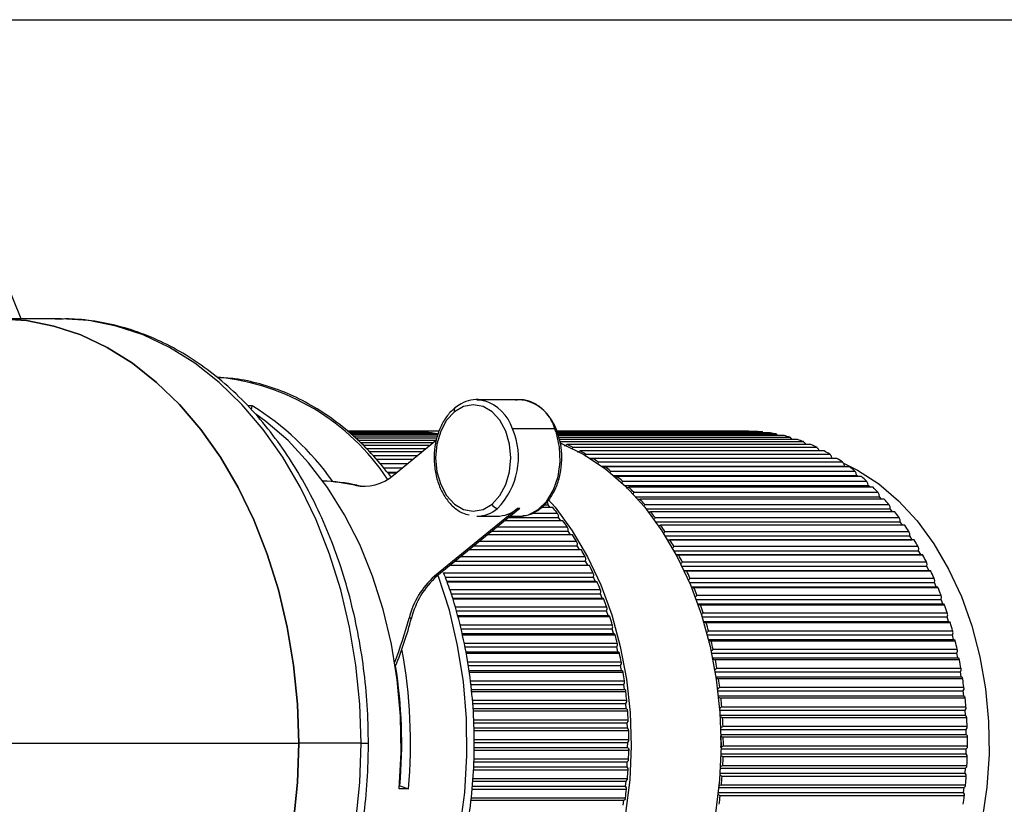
# Model space of a CAD drawing. Header units: millimetres. Extents: x 105 to 699, y 61 to 481.
# Tile 16 of 25: x 320 to 379, y 434 to 481. Entities that reach past the tile are written whole.
import ezdxf

# ---------------------------------------------------------------- set-up
doc = ezdxf.new("R2010")
doc.units = ezdxf.units.MM
doc.linetypes.add('SLD-Solid', pattern=[0])

msp = doc.modelspace()

# ---------------------------------------------------------------- linework, layer by layer
msp.add_line((104.746, 480.677), (698.746, 480.677))
at = {"color": 7, "linetype": 'SLD-Solid', "lineweight": 25}
for p, q in [((320.273, 462.712), (317.85, 468.646)), ((322.664, 462.712), (318.915, 462.712)), ((334.145, 457.488), (333.887, 457.488)), ((334.099, 457.246), (334.145, 457.488)), ((350.191, 457.853), (347.645, 457.853)), ((339.873, 455.961), (343.357, 455.961)), ((343.828, 455.957), (339.877, 455.957)), ((339.901, 455.939), (344.19, 455.939)), ((344.66, 455.893), (339.957, 455.893)), ((340.021, 455.843), (345.02, 455.843)), ((345.302, 455.756), (340.129, 455.756)), ((340.23, 455.673), (345.282, 455.673)), ((343.362, 455.957), (343.357, 455.961)), ((345.38, 455.962), (343.668, 455.962)), ((344.246, 455.893), (344.19, 455.939)), ((352.334, 456.104), (349.788, 456.104)), ((363.873, 455.962), (352.464, 455.962)), ((352.464, 455.961), (363.981, 455.961)), ((364.451, 455.944), (352.471, 455.944)), ((352.483, 455.915), (364.813, 455.915)), ((365.282, 455.856), (352.506, 455.856)), ((352.527, 455.795), (365.641, 455.795)), ((366.107, 455.694), (352.553, 455.694)), ((352.577, 455.601), (366.463, 455.601)), ((364.003, 455.944), (363.981, 455.961)), ((345.252, 455.545), (340.36, 455.545)), ((340.476, 455.431), (345.219, 455.431)), ((345.012, 455.262), (340.647, 455.262)), ((340.794, 455.117), (344.834, 455.117)), ((342.634, 453.32), (345.227, 455.437)), ((352.606, 455.335), (367.274, 455.335)), ((366.923, 455.459), (352.614, 455.459)), ((367.727, 455.152), (353.059, 455.152)), ((366.593, 455.459), (366.582, 455.485)), ((367.41, 455.152), (367.388, 455.215)), ((344.579, 454.908), (341.006, 454.908)), ((341.184, 454.732), (344.363, 454.732)), ((344.059, 454.484), (341.436, 454.484)), ((353.404, 454.997), (368.072, 454.997)), ((353.753, 454.75), (353.786, 454.75)), ((368.515, 454.775), (353.848, 454.775)), ((354.185, 454.589), (368.853, 454.589)), ((368.21, 454.775), (368.18, 454.873)), ((368.988, 454.336), (368.956, 454.462)), ((341.611, 454.278), (343.807, 454.278)), ((341.824, 454.021), (343.493, 454.021)), ((343.457, 453.991), (341.849, 453.991)), ((354.464, 454.336), (368.988, 454.336)), ((369.286, 454.328), (354.618, 454.328)), ((354.947, 454.112), (369.614, 454.112)), ((355.171, 453.854), (369.738, 453.854)), ((369.001, 454.328), (368.988, 454.336)), ((369.738, 453.854), (369.712, 453.983)), ((369.796, 453.813), (369.738, 453.854)), ((342.045, 453.757), (343.169, 453.757)), ((342.262, 453.496), (342.849, 453.496)), ((342.773, 453.433), (342.314, 453.433)), ((370.035, 453.813), (355.367, 453.813)), ((355.686, 453.569), (370.353, 453.569)), ((355.865, 453.307), (370.465, 453.307)), ((370.76, 453.233), (356.092, 453.233)), ((370.465, 453.307), (370.445, 453.438)), ((370.554, 453.233), (370.465, 453.307)), ((340.458, 452.71), (340.316, 452.71)), ((356.399, 452.961), (371.067, 452.961)), ((356.54, 452.696), (371.167, 452.696)), ((371.167, 452.696), (371.152, 452.828)), ((371.278, 452.59), (371.167, 452.696)), ((371.458, 452.59), (356.79, 452.59)), ((357.084, 452.291), (371.752, 452.291)), ((371.84, 452.023), (371.831, 452.157)), ((351.717, 451.542), (351.926, 451.542)), ((351.926, 451.542), (351.921, 451.676)), ((352.06, 451.383), (351.926, 451.542)), ((357.192, 452.023), (371.84, 452.023)), ((372.125, 451.886), (357.458, 451.886)), ((357.738, 451.562), (372.405, 451.562)), ((371.967, 451.886), (371.84, 452.023)), ((350.085, 451.322), (345.109, 447.258)), ((350.227, 451.322), (345.25, 447.258)), ((350.227, 451.322), (350.085, 451.322)), ((350.191, 450.853), (350.39, 450.865)), ((350.973, 451.043), (352.477, 451.043)), ((352.207, 451.383), (351.52, 451.383)), ((352.546, 450.774), (352.547, 450.908)), ((357.817, 451.293), (372.482, 451.293)), ((372.76, 451.124), (358.093, 451.124)), ((372.482, 451.293), (372.479, 451.427)), ((372.619, 451.124), (372.482, 451.293)), ((347.645, 450.853), (348.848, 450.853)), ((352.819, 450.585), (349.323, 450.585)), ((349.555, 450.774), (352.546, 450.774)), ((349.652, 450.853), (350.191, 450.853)), ((352.687, 450.585), (352.546, 450.774)), ((358.358, 450.776), (373.026, 450.776)), ((358.412, 450.507), (373.09, 450.507)), ((373.36, 450.307), (358.693, 450.307)), ((373.09, 450.507), (373.093, 450.641)), ((373.233, 450.307), (373.09, 450.507)), ((353.394, 449.733), (348.281, 449.733)), ((348.549, 449.952), (353.13, 449.952)), ((348.878, 450.221), (353.073, 450.221)), ((353.13, 449.952), (353.137, 450.086)), ((353.274, 449.733), (353.13, 449.952)), ((358.942, 449.936), (373.61, 449.936)), ((373.663, 449.668), (373.671, 449.802)), ((347.808, 449.347), (353.632, 449.347)), ((353.677, 449.081), (353.69, 449.214)), ((358.972, 449.668), (373.663, 449.668)), ((359.111, 449.444), (373.804, 449.444)), ((373.923, 449.439), (359.255, 449.439)), ((373.804, 449.444), (373.663, 449.668)), ((373.899, 449.442), (373.804, 449.444)), ((353.93, 448.832), (347.178, 448.832)), ((347.198, 448.849), (353.811, 448.849)), ((347.482, 449.081), (353.677, 449.081)), ((353.811, 448.849), (353.677, 449.081)), ((353.906, 448.84), (353.811, 448.849)), ((359.488, 449.046), (374.155, 449.046)), ((359.496, 448.781), (374.196, 448.781)), ((359.625, 448.545), (374.327, 448.545)), ((374.446, 448.522), (359.778, 448.522)), ((374.196, 448.781), (374.211, 448.913)), ((374.327, 448.545), (374.196, 448.781)), ((374.422, 448.533), (374.327, 448.545)), ((346.059, 447.919), (354.308, 447.919)), ((346.357, 448.162), (354.184, 448.162)), ((346.68, 448.426), (354.151, 448.426)), ((354.184, 448.162), (354.203, 448.294)), ((354.308, 447.919), (354.184, 448.162)), ((354.402, 447.902), (354.308, 447.919)), ((359.993, 448.11), (374.66, 448.11)), ((374.69, 447.847), (374.71, 447.978)), ((345.649, 447.46), (354.628, 447.46)), ((354.426, 447.885), (346.018, 447.885)), ((354.649, 447.2), (354.674, 447.33)), ((359.981, 447.847), (374.69, 447.847)), ((360.1, 447.6), (374.81, 447.6)), ((374.927, 447.561), (360.26, 447.561)), ((374.81, 447.6), (374.69, 447.847)), ((374.904, 447.58), (374.81, 447.6)), ((345.25, 447.258), (345.109, 447.258)), ((345.746, 447.2), (354.649, 447.2)), ((345.841, 446.946), (354.762, 446.946)), ((354.878, 446.896), (345.859, 446.896)), ((354.762, 446.946), (354.649, 447.2)), ((354.855, 446.921), (354.762, 446.946)), ((360.426, 446.872), (375.141, 446.872)), ((360.455, 447.13), (375.123, 447.13)), ((375.141, 446.872), (375.167, 447.001)), ((375.25, 446.614), (375.141, 446.872)), ((346.024, 446.454), (355.061, 446.454)), ((346.106, 446.199), (355.071, 446.199)), ((355.071, 446.199), (355.101, 446.326)), ((355.172, 445.935), (355.071, 446.199)), ((360.533, 446.614), (375.25, 446.614)), ((375.365, 446.559), (360.697, 446.559)), ((375.342, 446.587), (375.25, 446.614)), ((346.183, 445.935), (355.172, 445.935)), ((355.285, 445.869), (346.202, 445.869)), ((355.264, 445.902), (355.172, 445.935)), ((360.827, 445.858), (375.547, 445.858)), ((360.873, 446.111), (375.541, 446.111)), ((360.923, 445.592), (375.645, 445.592)), ((375.547, 445.858), (375.579, 445.985)), ((375.645, 445.592), (375.547, 445.858)), ((375.736, 445.556), (375.645, 445.592)), ((346.334, 445.411), (355.448, 445.411)), ((346.406, 445.162), (355.447, 445.162)), ((355.447, 445.162), (355.483, 445.287)), ((355.536, 444.89), (355.447, 445.162)), ((375.757, 445.52), (361.089, 445.52)), ((361.245, 445.057), (375.913, 445.057)), ((343.719, 444.723), (343.577, 444.723)), ((346.485, 444.89), (355.536, 444.89)), ((355.646, 444.807), (346.509, 444.807)), ((355.627, 444.849), (355.536, 444.89)), ((361.183, 444.811), (375.908, 444.811)), ((361.267, 444.536), (375.994, 444.536)), ((376.102, 444.448), (361.435, 444.448)), ((375.908, 444.811), (375.946, 444.934)), ((375.994, 444.536), (375.908, 444.811)), ((376.083, 444.492), (375.994, 444.536)), ((346.639, 444.336), (355.789, 444.336)), ((346.69, 444.094), (355.776, 444.094)), ((346.75, 443.815), (355.854, 443.815)), ((355.776, 444.094), (355.818, 444.215)), ((355.854, 443.815), (355.776, 444.094)), ((355.942, 443.765), (355.854, 443.815)), ((361.57, 443.973), (376.238, 443.973)), ((376.222, 443.733), (376.265, 443.853)), ((355.96, 443.716), (346.771, 443.716)), ((346.874, 443.233), (356.081, 443.233)), ((361.493, 443.733), (376.222, 443.733)), ((361.565, 443.451), (376.295, 443.451)), ((376.399, 443.347), (361.732, 443.347)), ((376.295, 443.451), (376.222, 443.733)), ((376.382, 443.399), (376.295, 443.451)), ((346.923, 442.999), (356.058, 442.999)), ((346.984, 442.713), (356.122, 442.713)), ((356.224, 442.599), (347.009, 442.599)), ((356.058, 442.999), (356.105, 443.116)), ((356.122, 442.713), (356.058, 442.999)), ((356.208, 442.656), (356.122, 442.713)), ((361.755, 442.63), (376.487, 442.63)), ((361.846, 442.861), (376.513, 442.861)), ((376.487, 442.63), (376.536, 442.745)), ((376.547, 442.342), (376.487, 442.63)), ((347.09, 442.106), (356.323, 442.106)), ((356.29, 441.881), (356.342, 441.993)), ((361.814, 442.342), (376.547, 442.342)), ((376.647, 442.223), (361.979, 442.223)), ((376.633, 442.283), (376.547, 442.342)), ((347.121, 441.881), (356.29, 441.881)), ((347.162, 441.59), (356.342, 441.59)), ((356.438, 441.46), (347.181, 441.46)), ((356.342, 441.59), (356.29, 441.881)), ((356.425, 441.525), (356.342, 441.59)), ((361.968, 441.505), (376.703, 441.505)), ((362.071, 441.727), (376.739, 441.727)), ((376.703, 441.505), (376.756, 441.616)), ((376.75, 441.213), (376.703, 441.505)), ((347.251, 440.96), (356.515, 440.96)), ((356.472, 440.744), (356.529, 440.852)), ((362.015, 441.213), (376.75, 441.213)), ((376.844, 441.078), (362.177, 441.078)), ((376.833, 441.146), (376.75, 441.213)), ((347.282, 440.744), (356.472, 440.744)), ((347.323, 440.449), (356.511, 440.449)), ((356.601, 440.305), (347.336, 440.305)), ((356.511, 440.449), (356.472, 440.744)), ((356.591, 440.377), (356.511, 440.449)), ((362.132, 440.363), (376.868, 440.363)), ((362.247, 440.576), (376.914, 440.576)), ((376.868, 440.363), (376.927, 440.47)), ((376.903, 440.067), (376.868, 440.363)), ((347.372, 439.799), (356.656, 439.799)), ((356.604, 439.594), (356.665, 439.696)), ((362.166, 440.067), (376.903, 440.067)), ((376.99, 439.919), (362.323, 439.919)), ((376.982, 439.993), (376.903, 440.067)), ((347.387, 439.594), (356.604, 439.594)), ((347.408, 439.296), (356.629, 439.296)), ((356.713, 439.138), (347.42, 439.138)), ((356.629, 439.296), (356.604, 439.594)), ((356.706, 439.217), (356.629, 439.296)), ((362.245, 439.209), (376.983, 439.209)), ((362.37, 439.411), (377.038, 439.411)), ((376.983, 439.209), (377.046, 439.31)), ((377.004, 438.911), (376.983, 439.209)), ((347.456, 438.628), (356.745, 438.628)), ((356.684, 438.434), (356.75, 438.531)), ((362.266, 438.911), (377.004, 438.911)), ((377.085, 438.748), (362.417, 438.748)), ((377.08, 438.83), (377.004, 438.911)), ((347.47, 438.434), (356.684, 438.434)), ((347.477, 438.134), (356.696, 438.134)), ((356.772, 437.963), (347.477, 437.963)), ((356.696, 438.134), (356.684, 438.434)), ((356.769, 438.049), (356.696, 438.134)), ((362.307, 438.047), (377.046, 438.047)), ((362.442, 438.237), (377.109, 438.237)), ((377.046, 438.047), (377.113, 438.142)), ((377.054, 437.748), (377.046, 438.047)), ((347.479, 437.451), (356.782, 437.451)), ((347.48, 437.269), (356.712, 437.269)), ((356.711, 436.969), (356.712, 437.269)), ((356.712, 437.269), (356.782, 437.36)), ((356.779, 437.672), (356.779, 437.675)), ((362.315, 437.748), (377.054, 437.748)), ((377.127, 437.572), (362.459, 437.572)), ((377.125, 437.66), (377.054, 437.748)), ((309.891, 437.212), (336.944, 437.212)), ((340.692, 437.212), (336.944, 437.212)), ((340.692, 437.212), (341.132, 437.212)), ((347.481, 436.969), (356.711, 436.969)), ((356.779, 436.785), (347.481, 436.785)), ((356.781, 436.877), (356.711, 436.969)), ((356.779, 436.749), (356.779, 436.752)), ((362.318, 436.882), (377.057, 436.882)), ((362.319, 436.971), (362.319, 436.971)), ((362.461, 437.06), (377.129, 437.06)), ((377.051, 436.582), (377.057, 436.882)), ((377.057, 436.882), (377.128, 436.971)), ((347.472, 436.104), (356.689, 436.104)), ((347.482, 436.274), (356.766, 436.274)), ((356.675, 435.805), (356.689, 436.104)), ((356.689, 436.104), (356.763, 436.189)), ((362.313, 436.582), (377.051, 436.582)), ((377.117, 436.394), (362.449, 436.394)), ((377.119, 436.488), (377.051, 436.582)), ((356.734, 435.609), (347.44, 435.609)), ((347.452, 435.805), (356.675, 435.805)), ((356.74, 435.707), (356.675, 435.805)), ((362.278, 435.718), (377.016, 435.718)), ((362.428, 435.883), (377.096, 435.883)), ((376.998, 435.419), (377.016, 435.718)), ((377.016, 435.718), (377.091, 435.8)), ((347.397, 434.944), (356.614, 434.944)), ((347.407, 435.1), (356.698, 435.1)), ((356.586, 434.646), (356.614, 434.944)), ((356.614, 434.944), (356.691, 435.022)), ((362.259, 435.419), (376.998, 435.419)), ((377.054, 435.22), (362.387, 435.22)), ((377.061, 435.32), (376.998, 435.419)), ((343.542, 434.471), (342.976, 434.471)), ((342.993, 434.667), (343.024, 434.667)), ((343.024, 434.667), (343.542, 434.471)), ((356.637, 434.439), (347.364, 434.439)), ((347.377, 434.646), (356.586, 434.646)), ((356.647, 434.543), (356.586, 434.646)), ((362.187, 434.56), (376.924, 434.56)), ((362.343, 434.711), (377.011, 434.711)), ((376.892, 434.263), (376.924, 434.56)), ((376.924, 434.56), (377.003, 434.636)), ((347.292, 433.792), (356.488, 433.792)), ((347.311, 433.934), (356.578, 433.934)), ((356.447, 433.498), (356.488, 433.792)), ((356.488, 433.792), (356.568, 433.863)), ((362.155, 434.263), (376.892, 434.263)), ((376.94, 434.053), (362.272, 434.053)), ((376.951, 434.158), (376.892, 434.263))]:
    msp.add_line(p, q, dxfattribs=at)
at = {"color": 7, "linetype": 'SLD-Solid', "lineweight": 25, "flags": 128}
for points in [[(336.944, 437.212), (336.867, 439.565), (336.637, 441.898), (336.256, 444.19), (335.726, 446.424), (335.054, 448.578), (334.243, 450.636), (333.302, 452.579), (332.239, 454.391), (331.061, 456.057), (329.78, 457.562), (328.406, 458.893), (326.951, 460.039), (325.428, 460.99), (323.849, 461.739), (322.228, 462.278), (320.579, 462.603), (318.915, 462.712)], [(318.915, 462.712), (320.579, 462.603), (322.228, 462.278), (323.849, 461.739), (325.428, 460.99), (326.951, 460.039), (328.406, 458.893), (329.78, 457.562), (331.061, 456.057), (332.239, 454.391), (333.302, 452.579), (334.243, 450.636), (335.054, 448.578), (335.726, 446.424), (336.256, 444.19), (336.637, 441.898), (336.867, 439.565), (336.944, 437.212)], [(340.692, 437.212), (340.615, 439.565), (340.385, 441.898), (340.004, 444.19), (339.475, 446.424), (338.802, 448.578), (337.992, 450.636), (337.051, 452.579), (335.987, 454.391), (334.809, 456.057), (333.528, 457.562), (332.154, 458.893), (330.7, 460.039), (329.176, 460.99), (327.597, 461.739), (325.976, 462.278), (324.327, 462.603), (322.664, 462.712)], [(348.565, 451.582), (349.033, 452.091), (349.393, 452.754), (349.619, 453.525), (349.696, 454.354), (349.619, 455.182), (349.392, 455.954), (349.033, 456.616), (348.564, 457.125), (348.019, 457.444), (347.433, 457.553), (346.848, 457.444), (346.302, 457.124)], [(347.645, 457.853), (347.807, 457.846), (348.07, 457.801)], [(342.976, 434.471), (343.092, 436.659), (343.054, 438.853), (342.861, 441.03), (342.516, 443.17), (342.022, 445.25), (341.384, 447.25), (340.608, 449.15), (339.702, 450.932), (338.676, 452.577), (337.538, 454.069), (336.301, 455.393), (334.977, 456.537), (334.367, 456.982)], [(346.302, 457.124), (345.833, 456.616), (345.474, 455.953), (345.248, 455.181), (345.171, 454.353), (345.248, 453.525), (345.474, 452.753), (345.834, 452.09), (346.302, 451.582), (346.848, 451.262), (347.434, 451.153), (348.019, 451.262), (348.565, 451.582)], [(343.366, 455.957), (344.51, 455.924), (345.305, 455.819)], [(350.39, 450.865), (350.75, 450.944), (351.34, 451.253), (351.855, 451.763), (352.264, 452.44), (352.538, 453.241), (352.66, 454.114), (352.623, 455.002), (352.429, 455.849)], [(352.429, 455.849), (352.466, 455.846), (352.495, 455.839), (352.514, 455.827), (352.521, 455.816)], [(352.674, 455.253), (352.731, 455.231), (354.086, 454.564), (355.383, 453.694), (356.606, 452.631), (357.741, 451.388), (358.773, 449.978), (359.692, 448.418), (360.487, 446.727), (361.147, 444.924), (361.666, 443.031), (362.037, 441.07), (362.255, 439.064), (362.32, 437.035), (362.228, 435.009), (361.983, 433.009), (361.586, 431.058), (361.042, 429.179), (360.358, 427.394), (359.541, 425.725), (358.602, 424.19), (357.55, 422.808), (356.399, 421.594)], [(369.687, 454.039), (370.526, 453.622), (371.796, 452.798), (372.993, 451.778), (374.102, 450.574), (375.109, 449.203), (376, 447.681), (376.766, 446.027), (377.396, 444.263), (377.882, 442.409), (378.219, 440.491), (378.401, 438.531), (378.428, 436.555), (378.297, 434.586), (378.012, 432.651)], [(340.458, 452.71), (340.756, 452.662), (340.937, 452.651)], [(351.941, 451.863), (352.345, 451.388), (353.377, 449.978), (354.296, 448.418), (355.09, 446.727), (355.751, 444.924), (356.27, 443.031), (356.64, 441.07), (356.859, 439.064), (356.924, 437.035), (356.832, 435.009), (356.587, 433.009), (356.19, 431.058), (355.646, 429.179), (354.962, 427.394), (354.145, 425.725), (353.205, 424.19), (352.154, 422.808), (351.003, 421.594)], [(339.282, 418.16), (340.605, 419.371), (341.834, 420.765), (342.958, 422.328), (343.963, 424.043), (344.841, 425.894), (345.583, 427.86), (346.179, 429.923), (346.625, 432.06), (346.916, 434.25), (347.049, 436.471), (347.022, 438.699), (346.836, 440.912), (346.493, 443.087), (345.996, 445.202), (345.35, 447.235), (345.321, 447.315)], [(320.241, 411.781), (320.579, 411.821), (322.228, 412.146), (323.849, 412.686), (325.428, 413.434), (326.951, 414.385), (328.406, 415.532), (329.78, 416.863), (331.061, 418.367), (332.239, 420.033), (333.302, 421.845), (334.243, 423.788), (335.054, 425.846), (335.726, 428), (336.256, 430.234), (336.637, 432.526), (336.867, 434.859), (336.944, 437.212)], [(336.944, 437.212), (336.867, 434.859), (336.637, 432.526), (336.256, 430.234), (335.726, 428), (335.054, 425.846), (334.243, 423.788), (333.302, 421.845), (332.239, 420.033), (331.061, 418.367), (329.78, 416.863), (328.406, 415.532), (326.951, 414.385), (325.428, 413.434), (323.849, 412.686), (322.228, 412.146), (320.579, 411.821), (320.253, 411.782)], [(323, 411.717), (324.327, 411.821), (325.976, 412.146), (327.597, 412.686), (329.176, 413.434), (330.7, 414.385), (332.154, 415.532), (333.528, 416.863), (334.809, 418.367), (335.987, 420.033), (337.051, 421.845), (337.992, 423.788), (338.802, 425.846), (339.475, 428), (340.004, 430.234), (340.385, 432.526), (340.615, 434.859), (340.692, 437.212)], [(356.781, 436.877), (356.779, 436.791), (356.779, 436.752)]]:
    msp.add_lwpolyline(points, dxfattribs=at)
at = {"color": 7, "linetype": 'SLD-Solid', "lineweight": 25}
for centre, radius, start, end in [((330.778, 445.465), 13.793, 33.4623, 84.69074), ((325.495, 443.434), 16.503, 35.15691, 58.39044), ((347.253, 455.256), 2.674, 18.48818, 72.19124), ((350.026, 455.464), 2.395, 15.49162, 86.04257), ((346.473, 457.225), 0.198, 138.44171, 210.51682), ((343.526, 446.571), 9.391, 85.94483, 88.15534), ((343.514, 446.452), 9.511, 80.8871, 83.07902), ((345.817, 454.379), 4.33, 315.08631, 23.46721), ((348.472, 454.528), 4.172, 18.45932, 22.19069), ((363.873, 446.59), 9.372, 89.34229, 90), ((363.871, 446.543), 9.419, 84.25905, 86.46526), ((363.85, 446.388), 9.575, 79.22041, 81.40251), ((363.793, 446.128), 9.842, 74.26318, 76.40567), ((348.834, 445.322), 10.7, 64.71491, 66.7413), ((363.682, 445.769), 10.218, 69.41938, 71.50904), ((363.501, 445.322), 10.7, 64.71491, 66.7413), ((348.571, 444.799), 11.285, 60.16889, 62.12455), ((363.239, 444.799), 11.285, 60.16889, 62.12455), ((348.218, 444.213), 11.97, 55.79365, 57.67403), ((362.885, 444.213), 11.97, 55.79365, 57.67403), ((340.86, 455.354), 2.699, 258.37822, 311.08032), ((347.767, 443.58), 12.747, 51.59528, 53.39843), ((347.218, 442.916), 13.609, 47.57448, 49.3007), ((362.435, 443.58), 12.747, 51.59528, 53.39843), ((361.886, 442.916), 13.609, 47.57448, 49.3007), ((338.045, 441.905), 11.071, 77.41441, 88.18204), ((337.903, 441.897), 11.079, 77.416, 87.42325), ((346.573, 442.237), 14.545, 43.72761, 45.37893), ((361.241, 442.237), 14.545, 43.72761, 45.37893), ((348.941, 451.718), 0.4, 199.87029, 261.6753), ((345.839, 441.561), 15.544, 40.04765, 41.62747), ((360.507, 441.561), 15.544, 40.04765, 41.62747), ((347.617, 452.795), 1.942, 270.83509, 310.68462), ((348.819, 452.795), 1.942, 270.83509, 310.68462), ((339.625, 441.118), 16.238, 37.67866, 39.21309), ((345.026, 440.901), 16.591, 36.52523, 38.03785), ((359.694, 440.901), 16.591, 36.52523, 38.03785), ((338.767, 440.478), 17.309, 34.25538, 35.72585), ((344.148, 440.273), 17.67, 33.14934, 34.5997), ((358.815, 440.273), 17.67, 33.14934, 34.5997), ((337.854, 439.878), 18.401, 30.97072, 32.38242), ((343.221, 439.69), 18.765, 29.90802, 31.30139), ((357.889, 439.69), 18.765, 29.90802, 31.30139), ((336.907, 439.329), 19.496, 27.81235, 29.17069), ((342.267, 439.16), 19.857, 26.78883, 28.13065), ((356.935, 439.16), 19.857, 26.78883, 28.13065), ((335.946, 438.841), 20.574, 24.7677, 26.07815), ((341.306, 438.693), 20.925, 23.77919, 25.07493), ((355.974, 438.693), 20.925, 23.77919, 25.07493), ((348.352, 443.568), 4.912, 131.31363, 166.40258), ((348.493, 443.568), 4.912, 131.31363, 166.40258), ((334.993, 438.418), 21.616, 21.82427, 23.09225), ((340.362, 438.292), 21.951, 20.86664, 22.1217), ((355.029, 438.292), 21.951, 20.86664, 22.1217), ((334.073, 438.064), 22.603, 18.96975, 20.20057), ((339.457, 437.962), 22.915, 18.039, 19.25862), ((354.125, 437.962), 22.915, 18.039, 19.25862), ((317.699, 451.739), 26.812, 338.88625, 344.83042), ((317.905, 451.72), 26.746, 338.37708, 344.83476), ((333.207, 437.779), 23.514, 16.19217, 17.39099), ((338.615, 437.7), 23.797, 15.2844, 16.4737), ((353.283, 437.7), 23.797, 15.2844, 16.4737), ((332.42, 437.561), 24.331, 13.47993, 14.65175), ((337.858, 437.503), 24.579, 12.59136, 13.75528), ((352.525, 437.503), 24.579, 12.59136, 13.75528), ((312.828, 437.21), 30.836, 354.90357, 10.56313), ((331.73, 437.405), 25.038, 10.8218, 11.97145), ((337.205, 437.366), 25.246, 9.94878, 11.09211), ((351.873, 437.366), 25.246, 9.94878, 11.09211), ((313.311, 437.212), 29.822, 355.10443, 8.9749), ((331.157, 437.303), 25.62, 8.20688, 9.33906), ((336.675, 437.279), 25.784, 7.34587, 8.47325), ((351.342, 437.279), 25.784, 7.34587, 8.47325), ((330.717, 437.245), 26.065, 5.62461, 6.74388), ((336.281, 437.233), 26.18, 4.77213, 5.88811), ((350.948, 437.233), 26.18, 4.77213, 5.88811), ((330.421, 437.219), 26.362, 3.06462, 4.17546), ((336.035, 437.215), 26.427, 2.2173, 3.32631), ((350.702, 437.215), 26.427, 2.2173, 3.32631), ((330.277, 437.212), 26.506, 0.51676, 1.62357), ((330.409, 437.212), 26.373, 0.32177, 0.99998), ((335.943, 437.212), 26.377, 359.47617, 0.97272), ((335.942, 437.212), 26.519, 359.67123, 0.77767), ((350.752, 437.212), 26.377, 359.47617, 0.97272), ((350.61, 437.212), 26.519, 359.67123, 0.77767), ((330.289, 437.212), 26.493, 357.97094, 359.07809), ((336.007, 437.21), 26.455, 357.12386, 358.2321), ((350.675, 437.21), 26.455, 357.12386, 358.2321), ((330.458, 437.203), 26.325, 355.4171, 356.52898), ((336.226, 437.196), 26.235, 354.56512, 355.67954), ((350.894, 437.196), 26.235, 354.56512, 355.67954), ((330.778, 437.173), 26.003, 352.84511, 353.96613), ((336.595, 437.156), 25.864, 351.98484, 353.10989), ((351.262, 437.156), 25.864, 351.98484, 353.10989)]:
    msp.add_arc(centre, radius, start, end, dxfattribs=at)
for points, knots in [([(341.132, 437.212), (341.128, 437.606), (341.116, 438.742), (340.99, 440.614), (340.709, 442.808), (340.289, 444.96), (339.735, 447.054), (339.05, 449.075), (338.24, 451.008), (337.309, 452.837), (336.264, 454.548), (335.111, 456.127), (333.861, 457.562), (332.521, 458.84), (331.103, 459.951), (329.619, 460.885), (328.081, 461.634), (326.502, 462.195), (324.897, 462.554), (323.494, 462.724), (322.631, 462.695), (322.308, 462.684)], [0, 0, 0, 0, 0.029449, 0.084846, 0.140268, 0.195709, 0.251174, 0.306666, 0.362186, 0.41773, 0.473287, 0.528832, 0.584333, 0.639745, 0.695015, 0.750086, 0.804909, 0.859451, 0.913716, 0.967747, 1, 1, 1, 1]), ([(342.481, 453.232), (342.145, 453.652), (341.435, 454.538), (340.235, 455.706), (338.92, 456.763), (337.534, 457.638), (336.095, 458.33), (334.617, 458.825), (333.259, 459.119), (332.396, 459.162), (332.039, 459.18)], [0, 0, 0, 0, 0.119579, 0.252564, 0.385159, 0.517182, 0.648473, 0.778938, 0.908597, 1, 1, 1, 1]), ([(348.103, 457.774), (348.032, 457.798), (347.765, 457.888), (347.277, 457.841), (346.745, 457.665), (346.447, 457.447), (346.324, 457.357)], [0, 0, 0, 0, 0.117645, 0.445666, 0.770445, 1, 1, 1, 1]), ([(352.521, 455.816), (352.473, 455.947), (352.334, 456.325), (352.006, 456.876), (351.518, 457.395), (350.946, 457.73), (350.415, 457.879), (350.092, 457.833), (349.976, 457.817)], [0, 0, 0, 0, 0.104768, 0.302272, 0.500494, 0.697522, 0.891198, 1, 1, 1, 1]), ([(346.324, 457.357), (346.232, 457.274), (345.971, 457.041), (345.61, 456.537), (345.295, 455.833), (345.109, 455.042), (345.061, 454.213), (345.156, 453.39), (345.389, 452.619), (345.75, 451.939), (346.224, 451.401), (346.715, 451.047), (347.055, 450.964), (347.188, 450.932)], [0, 0, 0, 0, 0.052951, 0.149858, 0.247497, 0.345587, 0.443768, 0.542068, 0.640575, 0.739381, 0.838406, 0.937006, 1, 1, 1, 1]), ([(345.119, 455.756), (345.105, 455.769), (345.072, 455.798), (345.038, 455.827), (345.02, 455.843)], [0, 0, 0, 0, 0.443779, 1, 1, 1, 1]), ([(350.407, 450.89), (350.494, 450.894), (350.782, 450.908), (351.249, 451.134), (351.765, 451.543), (352.197, 452.116), (352.521, 452.812), (352.718, 453.597), (352.776, 454.424), (352.705, 455.181), (352.576, 455.626), (352.521, 455.816)], [0, 0, 0, 0, 0.051211, 0.170261, 0.2902, 0.412135, 0.535574, 0.659645, 0.78384, 0.908176, 1, 1, 1, 1]), ([(364.884, 455.856), (364.879, 455.86), (364.856, 455.88), (364.832, 455.899), (364.813, 455.915)], [0, 0, 0, 0, 0.207194, 1, 1, 1, 1]), ([(365.753, 455.694), (365.734, 455.711), (365.697, 455.745), (365.659, 455.778), (365.641, 455.795)], [0, 0, 0, 0, 0.512887, 1, 1, 1, 1]), ([(366.582, 455.485), (366.559, 455.507), (366.52, 455.545), (366.48, 455.584), (366.463, 455.601)], [0, 0, 0, 0, 0.56, 1, 1, 1, 1]), ([(352.907, 455.083), (352.935, 455.096), (352.986, 455.119), (353.037, 455.142), (353.059, 455.152)], [0, 0, 0, 0, 0.56, 1, 1, 1, 1]), ([(367.388, 455.215), (367.366, 455.237), (367.328, 455.277), (367.29, 455.317), (367.274, 455.335)], [0, 0, 0, 0, 0.56, 1, 1, 1, 1]), ([(353.404, 454.997), (353.398, 454.974), (353.387, 454.933), (353.376, 454.891), (353.371, 454.873)], [0, 0, 0, 0, 0.56, 1, 1, 1, 1]), ([(353.693, 454.712), (353.722, 454.724), (353.773, 454.745), (353.825, 454.766), (353.848, 454.775)], [0, 0, 0, 0, 0.56, 1, 1, 1, 1]), ([(354.185, 454.589), (354.178, 454.565), (354.165, 454.523), (354.152, 454.481), (354.147, 454.462)], [0, 0, 0, 0, 0.56, 1, 1, 1, 1]), ([(368.18, 454.873), (368.16, 454.896), (368.124, 454.938), (368.088, 454.979), (368.072, 454.997)], [0, 0, 0, 0, 0.56, 1, 1, 1, 1]), ([(368.956, 454.462), (368.937, 454.486), (368.902, 454.528), (368.868, 454.57), (368.853, 454.589)], [0, 0, 0, 0, 0.56, 1, 1, 1, 1]), ([(354.461, 454.273), (354.49, 454.283), (354.543, 454.301), (354.595, 454.32), (354.618, 454.328)], [0, 0, 0, 0, 0.56, 1, 1, 1, 1]), ([(354.947, 454.112), (354.938, 454.088), (354.924, 454.045), (354.909, 454.002), (354.903, 453.983)], [0, 0, 0, 0, 0.56, 1, 1, 1, 1]), ([(369.712, 453.983), (369.693, 454.007), (369.661, 454.05), (369.629, 454.093), (369.614, 454.112)], [0, 0, 0, 0, 0.56, 1, 1, 1, 1]), ([(355.259, 453.781), (355.272, 453.785), (355.308, 453.796), (355.344, 453.806), (355.367, 453.813)], [0, 0, 0, 0, 0.352937, 1, 1, 1, 1]), ([(355.686, 453.569), (355.676, 453.544), (355.66, 453.501), (355.643, 453.457), (355.636, 453.438)], [0, 0, 0, 0, 0.56, 1, 1, 1, 1]), ([(355.93, 453.194), (355.961, 453.201), (356.015, 453.214), (356.069, 453.227), (356.092, 453.233)], [0, 0, 0, 0, 0.56, 1, 1, 1, 1]), ([(370.445, 453.438), (370.428, 453.462), (370.397, 453.506), (370.367, 453.55), (370.353, 453.569)], [0, 0, 0, 0, 0.56, 1, 1, 1, 1]), ([(356.399, 452.961), (356.389, 452.936), (356.37, 452.892), (356.351, 452.848), (356.343, 452.828)], [0, 0, 0, 0, 0.56, 1, 1, 1, 1]), ([(371.152, 452.828), (371.136, 452.853), (371.108, 452.897), (371.079, 452.942), (371.067, 452.961)], [0, 0, 0, 0, 0.56, 1, 1, 1, 1]), ([(356.627, 452.559), (356.657, 452.565), (356.711, 452.575), (356.766, 452.585), (356.79, 452.59)], [0, 0, 0, 0, 0.56, 1, 1, 1, 1]), ([(357.084, 452.291), (357.072, 452.266), (357.052, 452.222), (357.031, 452.177), (357.022, 452.157)], [0, 0, 0, 0, 0.56, 1, 1, 1, 1]), ([(371.831, 452.157), (371.816, 452.182), (371.79, 452.227), (371.763, 452.272), (371.752, 452.291)], [0, 0, 0, 0, 0.56, 1, 1, 1, 1]), ([(357.293, 451.863), (357.324, 451.868), (357.379, 451.875), (357.433, 451.883), (357.458, 451.886)], [0, 0, 0, 0, 0.56, 1, 1, 1, 1]), ([(357.738, 451.562), (357.725, 451.537), (357.704, 451.496), (357.684, 451.455), (357.676, 451.439)], [0, 0, 0, 0, 0.611551, 1, 1, 1, 1]), ([(372.479, 451.427), (372.465, 451.452), (372.441, 451.497), (372.416, 451.542), (372.405, 451.562)], [0, 0, 0, 0, 0.56, 1, 1, 1, 1]), ([(352.547, 450.908), (352.534, 450.933), (352.51, 450.978), (352.487, 451.023), (352.477, 451.043)], [0, 0, 0, 0, 0.56, 1, 1, 1, 1]), ([(357.927, 451.11), (357.958, 451.113), (358.013, 451.117), (358.068, 451.122), (358.093, 451.124)], [0, 0, 0, 0, 0.56, 1, 1, 1, 1]), ([(358.358, 450.776), (358.344, 450.751), (358.32, 450.706), (358.295, 450.661), (358.284, 450.641)], [0, 0, 0, 0, 0.56, 1, 1, 1, 1]), ([(358.527, 450.302), (358.558, 450.303), (358.613, 450.305), (358.668, 450.306), (358.693, 450.307)], [0, 0, 0, 0, 0.56, 1, 1, 1, 1]), ([(373.093, 450.641), (373.081, 450.666), (373.058, 450.711), (373.036, 450.756), (373.026, 450.776)], [0, 0, 0, 0, 0.56, 1, 1, 1, 1]), ([(353.137, 450.086), (353.125, 450.112), (353.104, 450.156), (353.083, 450.201), (353.073, 450.221)], [0, 0, 0, 0, 0.56, 1, 1, 1, 1]), ([(358.942, 449.936), (358.927, 449.911), (358.901, 449.866), (358.874, 449.822), (358.862, 449.802)], [0, 0, 0, 0, 0.56, 1, 1, 1, 1]), ([(373.671, 449.802), (373.66, 449.827), (373.639, 449.872), (373.619, 449.916), (373.61, 449.936)], [0, 0, 0, 0, 0.56, 1, 1, 1, 1]), ([(353.69, 449.214), (353.679, 449.239), (353.66, 449.283), (353.64, 449.328), (353.632, 449.347)], [0, 0, 0, 0, 0.56, 1, 1, 1, 1]), ([(359.09, 449.442), (359.12, 449.441), (359.176, 449.44), (359.231, 449.439), (359.255, 449.439)], [0, 0, 0, 0, 0.56, 1, 1, 1, 1]), ([(373.923, 449.439), (373.918, 449.439), (373.91, 449.44), (373.902, 449.441), (373.899, 449.442)], [0, 0, 0, 0, 0.56, 1, 1, 1, 1]), ([(353.93, 448.832), (353.926, 448.833), (353.918, 448.836), (353.91, 448.839), (353.906, 448.84)], [0, 0, 0, 0, 0.56, 1, 1, 1, 1]), ([(359.488, 449.046), (359.472, 449.021), (359.443, 448.977), (359.415, 448.933), (359.402, 448.913)], [0, 0, 0, 0, 0.56, 1, 1, 1, 1]), ([(359.613, 448.533), (359.644, 448.531), (359.699, 448.528), (359.754, 448.524), (359.778, 448.522)], [0, 0, 0, 0, 0.56, 1, 1, 1, 1]), ([(374.211, 448.913), (374.201, 448.938), (374.182, 448.982), (374.164, 449.027), (374.155, 449.046)], [0, 0, 0, 0, 0.56, 1, 1, 1, 1]), ([(374.446, 448.522), (374.441, 448.524), (374.434, 448.528), (374.425, 448.532), (374.422, 448.533)], [0, 0, 0, 0, 0.56, 1, 1, 1, 1]), ([(354.203, 448.294), (354.193, 448.318), (354.176, 448.362), (354.158, 448.406), (354.151, 448.426)], [0, 0, 0, 0, 0.56, 1, 1, 1, 1]), ([(359.993, 448.11), (359.976, 448.085), (359.945, 448.041), (359.915, 447.998), (359.901, 447.978)], [0, 0, 0, 0, 0.56, 1, 1, 1, 1]), ([(374.71, 447.978), (374.701, 448.003), (374.684, 448.047), (374.668, 448.09), (374.66, 448.11)], [0, 0, 0, 0, 0.56, 1, 1, 1, 1]), ([(339.701, 418.298), (339.934, 418.495), (340.596, 419.056), (341.623, 420.105), (342.746, 421.484), (343.768, 423.005), (344.681, 424.651), (345.477, 426.409), (346.149, 428.262), (346.692, 430.193), (347.101, 432.185), (347.373, 434.221), (347.506, 436.282), (347.499, 438.352), (347.352, 440.413), (347.067, 442.446), (346.639, 444.432), (346.169, 446.113), (345.792, 447.091), (345.649, 447.46)], [0, 0, 0, 0, 0.033456, 0.094926, 0.156551, 0.21836, 0.280287, 0.342279, 0.404297, 0.466313, 0.528321, 0.590319, 0.652312, 0.714308, 0.776315, 0.838341, 0.900394, 0.962484, 1, 1, 1, 1]), ([(354.426, 447.885), (354.421, 447.888), (354.413, 447.894), (354.405, 447.899), (354.402, 447.902)], [0, 0, 0, 0, 0.56, 1, 1, 1, 1]), ([(354.674, 447.33), (354.665, 447.354), (354.65, 447.398), (354.634, 447.441), (354.628, 447.46)], [0, 0, 0, 0, 0.56, 1, 1, 1, 1]), ([(360.095, 447.58), (360.125, 447.577), (360.18, 447.57), (360.235, 447.564), (360.26, 447.561)], [0, 0, 0, 0, 0.56, 1, 1, 1, 1]), ([(374.927, 447.561), (374.923, 447.565), (374.915, 447.571), (374.907, 447.578), (374.904, 447.58)], [0, 0, 0, 0, 0.56, 1, 1, 1, 1]), ([(354.878, 446.896), (354.874, 446.901), (354.866, 446.909), (354.858, 446.917), (354.855, 446.921)], [0, 0, 0, 0, 0.56, 1, 1, 1, 1]), ([(360.455, 447.13), (360.437, 447.106), (360.405, 447.063), (360.372, 447.02), (360.358, 447.001)], [0, 0, 0, 0, 0.56, 1, 1, 1, 1]), ([(375.167, 447.001), (375.159, 447.025), (375.144, 447.068), (375.129, 447.111), (375.123, 447.13)], [0, 0, 0, 0, 0.56, 1, 1, 1, 1]), ([(355.101, 446.326), (355.093, 446.35), (355.08, 446.393), (355.066, 446.435), (355.061, 446.454)], [0, 0, 0, 0, 0.56, 1, 1, 1, 1]), ([(360.533, 446.587), (360.564, 446.581), (360.619, 446.572), (360.673, 446.563), (360.697, 446.559)], [0, 0, 0, 0, 0.56, 1, 1, 1, 1]), ([(375.365, 446.559), (375.361, 446.564), (375.353, 446.573), (375.346, 446.582), (375.342, 446.587)], [0, 0, 0, 0, 0.56, 1, 1, 1, 1]), ([(355.285, 445.869), (355.281, 445.875), (355.274, 445.886), (355.267, 445.897), (355.264, 445.902)], [0, 0, 0, 0, 0.56, 1, 1, 1, 1]), ([(360.873, 446.111), (360.854, 446.088), (360.82, 446.046), (360.785, 446.003), (360.77, 445.985)], [0, 0, 0, 0, 0.56, 1, 1, 1, 1]), ([(360.927, 445.556), (360.957, 445.549), (361.011, 445.537), (361.066, 445.525), (361.089, 445.52)], [0, 0, 0, 0, 0.56, 1, 1, 1, 1]), ([(375.579, 445.985), (375.572, 446.008), (375.559, 446.051), (375.547, 446.093), (375.541, 446.111)], [0, 0, 0, 0, 0.56, 1, 1, 1, 1]), ([(375.757, 445.52), (375.753, 445.526), (375.746, 445.538), (375.739, 445.55), (375.736, 445.556)], [0, 0, 0, 0, 0.56, 1, 1, 1, 1]), ([(355.483, 445.287), (355.476, 445.31), (355.465, 445.351), (355.453, 445.393), (355.448, 445.411)], [0, 0, 0, 0, 0.56, 1, 1, 1, 1]), ([(361.245, 445.057), (361.225, 445.034), (361.189, 444.993), (361.153, 444.952), (361.137, 444.934)], [0, 0, 0, 0, 0.56, 1, 1, 1, 1]), ([(375.946, 444.934), (375.94, 444.957), (375.929, 444.998), (375.918, 445.039), (375.913, 445.057)], [0, 0, 0, 0, 0.56, 1, 1, 1, 1]), ([(355.646, 444.807), (355.643, 444.815), (355.636, 444.829), (355.63, 444.843), (355.627, 444.849)], [0, 0, 0, 0, 0.56, 1, 1, 1, 1]), ([(361.274, 444.492), (361.304, 444.484), (361.358, 444.469), (361.411, 444.454), (361.435, 444.448)], [0, 0, 0, 0, 0.56, 1, 1, 1, 1]), ([(376.102, 444.448), (376.099, 444.456), (376.092, 444.471), (376.086, 444.485), (376.083, 444.492)], [0, 0, 0, 0, 0.56, 1, 1, 1, 1]), ([(355.818, 444.215), (355.812, 444.238), (355.803, 444.278), (355.793, 444.319), (355.789, 444.336)], [0, 0, 0, 0, 0.56, 1, 1, 1, 1]), ([(355.96, 443.716), (355.956, 443.725), (355.95, 443.742), (355.945, 443.758), (355.942, 443.765)], [0, 0, 0, 0, 0.56, 1, 1, 1, 1]), ([(361.57, 443.973), (361.549, 443.95), (361.511, 443.91), (361.473, 443.87), (361.456, 443.853)], [0, 0, 0, 0, 0.56, 1, 1, 1, 1]), ([(376.265, 443.853), (376.26, 443.875), (376.251, 443.915), (376.242, 443.955), (376.238, 443.973)], [0, 0, 0, 0, 0.56, 1, 1, 1, 1]), ([(356.105, 443.116), (356.1, 443.138), (356.092, 443.177), (356.084, 443.216), (356.081, 443.233)], [0, 0, 0, 0, 0.56, 1, 1, 1, 1]), ([(361.573, 443.399), (361.603, 443.39), (361.656, 443.372), (361.709, 443.355), (361.732, 443.347)], [0, 0, 0, 0, 0.56, 1, 1, 1, 1]), ([(376.399, 443.347), (376.396, 443.357), (376.391, 443.374), (376.385, 443.392), (376.382, 443.399)], [0, 0, 0, 0, 0.56, 1, 1, 1, 1]), ([(356.224, 442.599), (356.221, 442.609), (356.216, 442.629), (356.211, 442.648), (356.208, 442.656)], [0, 0, 0, 0, 0.56, 1, 1, 1, 1]), ([(361.846, 442.861), (361.823, 442.84), (361.784, 442.801), (361.744, 442.762), (361.726, 442.745)], [0, 0, 0, 0, 0.56, 1, 1, 1, 1]), ([(376.536, 442.745), (376.531, 442.767), (376.524, 442.806), (376.517, 442.844), (376.513, 442.861)], [0, 0, 0, 0, 0.56, 1, 1, 1, 1]), ([(356.342, 441.993), (356.338, 442.015), (356.332, 442.052), (356.326, 442.09), (356.323, 442.106)], [0, 0, 0, 0, 0.56, 1, 1, 1, 1]), ([(361.824, 442.283), (361.853, 442.271), (361.905, 442.251), (361.957, 442.232), (361.979, 442.223)], [0, 0, 0, 0, 0.56, 1, 1, 1, 1]), ([(376.647, 442.223), (376.644, 442.234), (376.64, 442.254), (376.635, 442.274), (376.633, 442.283)], [0, 0, 0, 0, 0.56, 1, 1, 1, 1]), ([(356.438, 441.46), (356.436, 441.473), (356.431, 441.494), (356.427, 441.516), (356.425, 441.525)], [0, 0, 0, 0, 0.56, 1, 1, 1, 1]), ([(362.071, 441.727), (362.048, 441.707), (362.007, 441.67), (361.965, 441.633), (361.947, 441.616)], [0, 0, 0, 0, 0.56, 1, 1, 1, 1]), ([(376.756, 441.616), (376.753, 441.637), (376.747, 441.674), (376.742, 441.711), (376.739, 441.727)], [0, 0, 0, 0, 0.56, 1, 1, 1, 1]), ([(356.529, 440.852), (356.527, 440.872), (356.522, 440.908), (356.517, 440.944), (356.515, 440.96)], [0, 0, 0, 0, 0.56, 1, 1, 1, 1]), ([(362.024, 441.146), (362.052, 441.133), (362.103, 441.111), (362.154, 441.088), (362.177, 441.078)], [0, 0, 0, 0, 0.56, 1, 1, 1, 1]), ([(376.844, 441.078), (376.842, 441.091), (376.838, 441.113), (376.834, 441.136), (376.833, 441.146)], [0, 0, 0, 0, 0.56, 1, 1, 1, 1]), ([(356.601, 440.305), (356.599, 440.319), (356.596, 440.343), (356.593, 440.367), (356.591, 440.377)], [0, 0, 0, 0, 0.56, 1, 1, 1, 1]), ([(362.247, 440.576), (362.222, 440.556), (362.179, 440.521), (362.136, 440.485), (362.117, 440.47)], [0, 0, 0, 0, 0.56, 1, 1, 1, 1]), ([(376.927, 440.47), (376.924, 440.489), (376.92, 440.525), (376.916, 440.56), (376.914, 440.576)], [0, 0, 0, 0, 0.56, 1, 1, 1, 1]), ([(356.665, 439.696), (356.663, 439.716), (356.66, 439.75), (356.657, 439.784), (356.656, 439.799)], [0, 0, 0, 0, 0.56, 1, 1, 1, 1]), ([(362.173, 439.993), (362.201, 439.979), (362.251, 439.954), (362.301, 439.93), (362.323, 439.919)], [0, 0, 0, 0, 0.56, 1, 1, 1, 1]), ([(376.99, 439.919), (376.989, 439.933), (376.986, 439.957), (376.983, 439.982), (376.982, 439.993)], [0, 0, 0, 0, 0.56, 1, 1, 1, 1]), ([(356.713, 439.138), (356.711, 439.153), (356.709, 439.179), (356.707, 439.206), (356.706, 439.217)], [0, 0, 0, 0, 0.56, 1, 1, 1, 1]), ([(362.37, 439.411), (362.345, 439.392), (362.301, 439.359), (362.256, 439.325), (362.236, 439.31)], [0, 0, 0, 0, 0.56, 1, 1, 1, 1]), ([(377.046, 439.31), (377.044, 439.329), (377.042, 439.363), (377.039, 439.396), (377.038, 439.411)], [0, 0, 0, 0, 0.56, 1, 1, 1, 1]), ([(356.75, 438.531), (356.749, 438.549), (356.747, 438.581), (356.746, 438.614), (356.745, 438.628)], [0, 0, 0, 0, 0.56, 1, 1, 1, 1]), ([(362.27, 438.83), (362.298, 438.814), (362.347, 438.787), (362.396, 438.76), (362.417, 438.748)], [0, 0, 0, 0, 0.56, 1, 1, 1, 1]), ([(377.085, 438.748), (377.084, 438.764), (377.082, 438.791), (377.08, 438.818), (377.08, 438.83)], [0, 0, 0, 0, 0.56, 1, 1, 1, 1]), ([(356.772, 437.963), (356.772, 437.979), (356.771, 438.008), (356.77, 438.036), (356.769, 438.049)], [0, 0, 0, 0, 0.56, 1, 1, 1, 1]), ([(362.442, 438.237), (362.416, 438.22), (362.37, 438.188), (362.324, 438.156), (362.304, 438.142)], [0, 0, 0, 0, 0.56, 1, 1, 1, 1]), ([(377.113, 438.142), (377.112, 438.16), (377.111, 438.192), (377.11, 438.224), (377.109, 438.237)], [0, 0, 0, 0, 0.56, 1, 1, 1, 1]), ([(356.782, 437.36), (356.782, 437.377), (356.782, 437.408), (356.782, 437.438), (356.782, 437.451)], [0, 0, 0, 0, 0.56, 1, 1, 1, 1]), ([(362.316, 437.66), (362.343, 437.643), (362.391, 437.614), (362.438, 437.585), (362.459, 437.572)], [0, 0, 0, 0, 0.56, 1, 1, 1, 1]), ([(377.127, 437.572), (377.127, 437.588), (377.126, 437.618), (377.126, 437.647), (377.125, 437.66)], [0, 0, 0, 0, 0.56, 1, 1, 1, 1]), ([(323.019, 411.74), (323.235, 411.74), (323.99, 411.74), (325.278, 411.942), (326.864, 412.34), (328.417, 412.938), (329.927, 413.716), (331.381, 414.674), (332.77, 415.804), (334.083, 417.099), (335.308, 418.548), (336.438, 420.141), (337.461, 421.865), (338.372, 423.705), (339.162, 425.648), (339.826, 427.679), (340.36, 429.782), (340.759, 431.94), (341.02, 434.137), (341.122, 435.902), (341.129, 436.928), (341.132, 437.212)], [0, 0, 0, 0, 0.022147, 0.077275, 0.132429, 0.187715, 0.243214, 0.298969, 0.354985, 0.411237, 0.467682, 0.524269, 0.580952, 0.637691, 0.694458, 0.751228, 0.807994, 0.864751, 0.9215, 0.978246, 1, 1, 1, 1]), ([(356.779, 436.785), (356.78, 436.803), (356.78, 436.833), (356.78, 436.864), (356.781, 436.877)], [0, 0, 0, 0, 0.56, 1, 1, 1, 1]), ([(362.461, 437.06), (362.435, 437.043), (362.387, 437.014), (362.34, 436.984), (362.319, 436.971)], [0, 0, 0, 0, 0.56, 1, 1, 1, 1]), ([(377.128, 436.971), (377.128, 436.988), (377.129, 437.017), (377.129, 437.047), (377.129, 437.06)], [0, 0, 0, 0, 0.56, 1, 1, 1, 1]), ([(356.763, 436.189), (356.763, 436.205), (356.765, 436.233), (356.766, 436.261), (356.766, 436.274)], [0, 0, 0, 0, 0.56, 1, 1, 1, 1]), ([(362.31, 436.488), (362.336, 436.471), (362.382, 436.439), (362.429, 436.408), (362.449, 436.394)], [0, 0, 0, 0, 0.56, 1, 1, 1, 1]), ([(377.117, 436.394), (377.117, 436.412), (377.118, 436.443), (377.119, 436.474), (377.119, 436.488)], [0, 0, 0, 0, 0.56, 1, 1, 1, 1]), ([(356.734, 435.609), (356.735, 435.627), (356.737, 435.66), (356.739, 435.693), (356.74, 435.707)], [0, 0, 0, 0, 0.56, 1, 1, 1, 1]), ([(362.428, 435.883), (362.401, 435.868), (362.352, 435.84), (362.304, 435.813), (362.282, 435.8)], [0, 0, 0, 0, 0.56, 1, 1, 1, 1]), ([(377.091, 435.8), (377.092, 435.816), (377.094, 435.843), (377.095, 435.871), (377.096, 435.883)], [0, 0, 0, 0, 0.56, 1, 1, 1, 1]), ([(356.691, 435.022), (356.693, 435.036), (356.695, 435.062), (356.697, 435.088), (356.698, 435.1)], [0, 0, 0, 0, 0.56, 1, 1, 1, 1]), ([(362.252, 435.32), (362.277, 435.301), (362.322, 435.268), (362.367, 435.234), (362.387, 435.22)], [0, 0, 0, 0, 0.56, 1, 1, 1, 1]), ([(377.054, 435.22), (377.056, 435.238), (377.058, 435.272), (377.06, 435.305), (377.061, 435.32)], [0, 0, 0, 0, 0.56, 1, 1, 1, 1]), ([(356.637, 434.439), (356.639, 434.459), (356.642, 434.493), (356.646, 434.528), (356.647, 434.543)], [0, 0, 0, 0, 0.56, 1, 1, 1, 1]), ([(362.343, 434.711), (362.315, 434.697), (362.265, 434.672), (362.216, 434.647), (362.194, 434.636)], [0, 0, 0, 0, 0.56, 1, 1, 1, 1]), ([(377.003, 434.636), (377.004, 434.65), (377.007, 434.675), (377.01, 434.7), (377.011, 434.711)], [0, 0, 0, 0, 0.56, 1, 1, 1, 1]), ([(356.568, 433.863), (356.57, 433.876), (356.574, 433.9), (356.577, 433.924), (356.578, 433.934)], [0, 0, 0, 0, 0.56, 1, 1, 1, 1]), ([(362.142, 434.158), (362.166, 434.139), (362.21, 434.103), (362.253, 434.068), (362.272, 434.053)], [0, 0, 0, 0, 0.56, 1, 1, 1, 1]), ([(376.94, 434.053), (376.942, 434.073), (376.946, 434.108), (376.95, 434.143), (376.951, 434.158)], [0, 0, 0, 0, 0.56, 1, 1, 1, 1])]:
    msp.add_open_spline(points, degree=3, knots=knots, dxfattribs=at)

doc.saveas('drawing.dxf')
